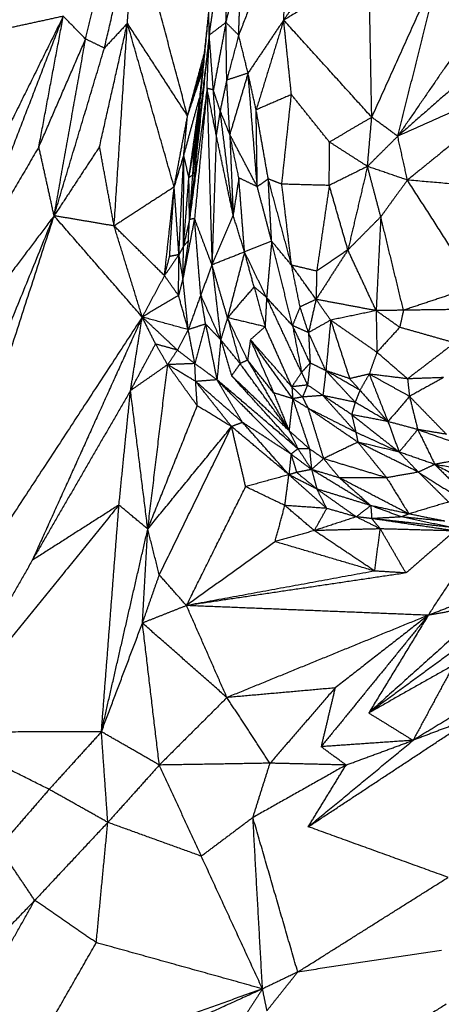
# Model space of a CAD drawing. Header units: millimetres. Extents: x 37.9 to 74.1, y 0 to 92.1.
# Tile 5 of 51: x 46.3 to 50.7, y 51.7 to 61.9. Entities that reach past the tile are written whole.
import ezdxf

# ---------------------------------------------------------------- set-up
doc = ezdxf.new("R2010")
doc.units = ezdxf.units.MM
doc.header["$MEASUREMENT"] = 0
doc.layers.add('Make2D$visible$lines', color=7, linetype='Continuous', true_color=0x000000)

msp = doc.modelspace()

# ---------------------------------------------------------------- linework, layer by layer
at = {"layer": 'Make2D$visible$lines'}
for points in [[(46.012, 61.735), (46.547, 63.407), (47.082, 65.079)], [(47.178, 61.568), (47.334, 62.237), (47.491, 62.906)], [(47.415, 61.824), (47.453, 62.365), (47.491, 62.906)], [(48.968, 62.742), (48.765, 62.221), (48.562, 61.701)], [(46.984, 61.661), (47.092, 62.112), (47.2, 62.564)], [(48.035, 60.869), (47.82, 61.676), (47.605, 62.483)], [(48.431, 61.832), (48.51, 62.151), (48.589, 62.471)], [(48.431, 61.832), (48.442, 62.135), (48.453, 62.439)], [(48.562, 61.701), (48.575, 62.086), (48.589, 62.471)], [(49.934, 60.855), (50.292, 61.648), (50.65, 62.441)], [(50.202, 60.659), (50.426, 61.55), (50.65, 62.441)], [(49.905, 62.366), (49.465, 62.112), (49.026, 61.857)], [(49.026, 61.857), (49.039, 62.096), (49.052, 62.335)], [(49.934, 60.855), (49.92, 61.61), (49.905, 62.366)], [(48.259, 61.702), (48.302, 62.003), (48.344, 62.305)], [(49.299, 62.246), (49.162, 62.052), (49.026, 61.857)], [(51.285, 62.235), (50.744, 61.447), (50.202, 60.659)], [(48.253, 61.957), (48.171, 61.108), (48.089, 60.259)], [(48.253, 61.957), (48.181, 61.267), (48.109, 60.577)], [(48.259, 61.702), (48.256, 61.83), (48.253, 61.957)], [(46.754, 61.896), (46.053, 60.48), (45.352, 59.064)], [(45.722, 59.22), (46.238, 60.558), (46.754, 61.896)], [(46.754, 61.896), (46.383, 61.815), (46.012, 61.735)], [(46.502, 60.549), (46.628, 61.223), (46.754, 61.896)], [(46.984, 61.661), (46.869, 61.778), (46.754, 61.896)], [(47.128, 60.552), (47.271, 61.188), (47.415, 61.824)], [(47.415, 61.824), (47.296, 61.696), (47.178, 61.568)], [(47.278, 59.734), (47.346, 60.779), (47.415, 61.824)], [(48.035, 60.869), (47.725, 61.347), (47.415, 61.824)], [(47.897, 60.136), (47.656, 60.98), (47.415, 61.824)], [(48.431, 61.832), (48.345, 61.767), (48.259, 61.702)], [(48.431, 61.832), (48.366, 61.484), (48.301, 61.136)], [(48.439, 61.238), (48.435, 61.535), (48.431, 61.832)], [(48.562, 61.701), (48.496, 61.766), (48.431, 61.832)], [(49.026, 61.857), (48.842, 61.584), (48.659, 61.31)], [(49.026, 61.857), (48.884, 61.394), (48.742, 60.931)], [(49.934, 60.855), (49.48, 61.356), (49.026, 61.857)], [(49.106, 61.088), (49.066, 61.473), (49.026, 61.857)], [(46.502, 60.549), (46.743, 61.105), (46.984, 61.661)], [(46.659, 59.839), (46.822, 60.75), (46.984, 61.661)], [(47.178, 61.568), (47.081, 61.614), (46.984, 61.661)], [(48.259, 61.702), (48.157, 60.751), (48.055, 59.8)], [(48.259, 61.702), (48.174, 60.98), (48.089, 60.259)], [(48.236, 61.153), (48.247, 61.427), (48.259, 61.702)], [(48.301, 61.136), (48.28, 61.419), (48.259, 61.702)], [(48.562, 61.701), (48.501, 61.47), (48.439, 61.238)], [(48.659, 61.31), (48.61, 61.506), (48.562, 61.701)], [(46.659, 59.839), (46.919, 60.703), (47.178, 61.568)], [(48.035, 60.869), (48.12, 61.187), (48.206, 61.505)], [(48.035, 60.869), (48.116, 61.142), (48.197, 61.416)], [(48.035, 60.869), (48.114, 61.126), (48.193, 61.384)], [(48.035, 60.869), (48.11, 61.092), (48.186, 61.315)], [(51.68, 61.325), (50.941, 60.992), (50.202, 60.659)], [(51.68, 61.325), (50.991, 60.766), (50.302, 60.207)], [(48.439, 61.238), (48.405, 61.08), (48.371, 60.922)], [(48.659, 61.31), (48.549, 61.274), (48.439, 61.238)], [(48.47, 60.678), (48.455, 60.958), (48.439, 61.238)], [(48.659, 61.31), (48.565, 60.994), (48.47, 60.678)], [(48.742, 60.931), (48.7, 61.121), (48.659, 61.31)], [(48.754, 60.139), (48.706, 60.725), (48.659, 61.31)], [(50.941, 61.306), (50.571, 60.983), (50.202, 60.659)], [(48.236, 61.153), (48.145, 60.476), (48.055, 59.8)], [(48.236, 61.153), (48.171, 60.482), (48.107, 59.811)], [(48.301, 61.136), (48.269, 61.144), (48.236, 61.153)], [(48.331, 60.672), (48.283, 60.912), (48.236, 61.153)], [(48.236, 61.153), (48.261, 60.243), (48.287, 59.333)], [(48.331, 60.672), (48.316, 60.904), (48.301, 61.136)], [(48.371, 60.922), (48.336, 61.029), (48.301, 61.136)], [(47.996, 60.461), (48.078, 60.761), (48.16, 61.06)], [(49.106, 61.088), (48.924, 61.01), (48.742, 60.931)], [(49.007, 60.165), (49.056, 60.627), (49.106, 61.088)], [(49.498, 60.599), (49.302, 60.843), (49.106, 61.088)], [(48.049, 60.232), (48.098, 60.583), (48.146, 60.933)], [(48.371, 60.922), (48.351, 60.797), (48.331, 60.672)], [(48.47, 60.678), (48.421, 60.8), (48.371, 60.922)], [(48.505, 59.846), (48.438, 60.384), (48.371, 60.922)], [(48.867, 60.219), (48.805, 60.575), (48.742, 60.931)], [(48.754, 60.139), (48.748, 60.535), (48.742, 60.931)], [(47.897, 60.136), (47.966, 60.502), (48.035, 60.869)], [(47.996, 60.461), (48.015, 60.665), (48.035, 60.869)], [(49.934, 60.855), (49.716, 60.727), (49.498, 60.599)], [(49.89, 60.348), (49.912, 60.602), (49.934, 60.855)], [(50.202, 60.659), (50.068, 60.757), (49.934, 60.855)], [(48.331, 60.672), (48.309, 60.002), (48.287, 59.333)], [(48.505, 59.846), (48.418, 60.259), (48.331, 60.672)], [(48.47, 60.678), (48.488, 60.262), (48.505, 59.846)], [(48.564, 60.23), (48.517, 60.454), (48.47, 60.678)], [(48.754, 60.139), (48.612, 60.408), (48.47, 60.678)], [(50.202, 60.659), (50.046, 60.504), (49.89, 60.348)], [(50.302, 60.207), (50.252, 60.433), (50.202, 60.659)], [(46.502, 60.549), (46.112, 59.885), (45.722, 59.22)], [(46.659, 59.839), (46.581, 60.194), (46.502, 60.549)], [(47.128, 60.552), (46.894, 60.196), (46.659, 59.839)], [(47.278, 59.734), (47.203, 60.143), (47.128, 60.552)], [(48.049, 60.232), (48.079, 60.405), (48.109, 60.577)], [(48.089, 60.259), (48.099, 60.418), (48.109, 60.577)], [(49.496, 60.152), (49.497, 60.375), (49.498, 60.599)], [(49.89, 60.348), (49.694, 60.474), (49.498, 60.599)], [(47.897, 60.136), (47.947, 60.298), (47.996, 60.461)], [(47.946, 59.438), (47.971, 59.95), (47.996, 60.461)], [(47.993, 59.525), (47.995, 59.993), (47.996, 60.461)], [(48.049, 60.232), (48.023, 60.347), (47.996, 60.461)], [(49.89, 60.348), (49.693, 60.25), (49.496, 60.152)], [(49.89, 60.348), (49.789, 59.918), (49.688, 59.487)], [(50.027, 59.829), (49.958, 60.089), (49.89, 60.348)], [(50.302, 60.207), (50.096, 60.277), (49.89, 60.348)], [(47.993, 59.525), (48.021, 59.879), (48.049, 60.232)], [(48.089, 60.259), (48.069, 60.246), (48.049, 60.232)], [(48.055, 59.8), (48.052, 60.016), (48.049, 60.232)], [(48.057, 59.826), (48.073, 60.042), (48.089, 60.259)], [(48.564, 60.23), (48.535, 60.038), (48.505, 59.846)], [(48.623, 59.466), (48.593, 59.848), (48.564, 60.23)], [(48.754, 60.139), (48.659, 60.184), (48.564, 60.23)], [(48.867, 60.219), (48.81, 60.179), (48.754, 60.139)], [(49.007, 60.165), (48.937, 60.192), (48.867, 60.219)], [(49.107, 59.33), (48.987, 59.775), (48.867, 60.219)], [(48.902, 59.577), (48.884, 59.898), (48.867, 60.219)], [(50.302, 60.207), (50.164, 60.018), (50.027, 59.829)], [(51.005, 59.112), (50.653, 59.659), (50.302, 60.207)], [(51.678, 60.088), (50.99, 60.147), (50.302, 60.207)], [(47.897, 60.136), (47.587, 59.935), (47.278, 59.734)], [(47.797, 59.222), (47.847, 59.679), (47.897, 60.136)], [(47.85, 59.419), (47.873, 59.777), (47.897, 60.136)], [(47.946, 59.438), (47.922, 59.787), (47.897, 60.136)], [(48.902, 59.577), (48.828, 59.858), (48.754, 60.139)], [(49.107, 59.33), (49.057, 59.748), (49.007, 60.165)], [(49.496, 60.152), (49.251, 60.158), (49.007, 60.165)], [(49.496, 60.152), (49.431, 59.71), (49.366, 59.268)], [(49.688, 59.487), (49.592, 59.819), (49.496, 60.152)], [(44.756, 55.164), (45.708, 57.502), (46.659, 59.839)], [(45.103, 55.028), (45.881, 57.433), (46.659, 59.839)], [(46.659, 59.839), (45.98, 58.938), (45.301, 58.037)], [(47.278, 59.734), (46.969, 59.787), (46.659, 59.839)], [(47.568, 58.795), (47.114, 59.317), (46.659, 59.839)], [(48.107, 59.811), (48.047, 59.503), (47.988, 59.195)], [(48.055, 59.8), (48.024, 59.663), (47.993, 59.525)], [(48.043, 59.582), (48.049, 59.691), (48.055, 59.8)], [(48.107, 59.811), (48.081, 59.805), (48.055, 59.8)], [(48.056, 59.816), (48.056, 59.817), (48.056, 59.817)], [(48.171, 59.023), (48.139, 59.417), (48.107, 59.811)], [(48.287, 59.333), (48.197, 59.572), (48.107, 59.811)], [(48.505, 59.846), (48.396, 59.589), (48.287, 59.333)], [(48.623, 59.466), (48.564, 59.656), (48.505, 59.846)], [(50.027, 59.829), (49.857, 59.658), (49.688, 59.487)], [(50.027, 59.829), (50.003, 59.345), (49.979, 58.861)], [(50.261, 58.865), (50.144, 59.347), (50.027, 59.829)], [(47.568, 58.795), (47.423, 59.265), (47.278, 59.734)], [(47.797, 59.222), (47.537, 59.478), (47.278, 59.734)], [(47.993, 59.525), (47.97, 59.482), (47.946, 59.438)], [(48.043, 59.582), (48.015, 59.388), (47.988, 59.195)], [(47.988, 59.195), (47.991, 59.36), (47.993, 59.525)], [(48.043, 59.582), (48.018, 59.554), (47.993, 59.525)], [(48.902, 59.577), (48.762, 59.521), (48.623, 59.466)], [(48.902, 59.577), (48.876, 59.286), (48.85, 58.995)], [(49.107, 59.33), (49.004, 59.454), (48.902, 59.577)], [(49.117, 58.708), (49.009, 59.142), (48.902, 59.577)], [(47.946, 59.438), (47.872, 59.33), (47.797, 59.222)], [(47.797, 59.222), (47.824, 59.321), (47.85, 59.419)], [(47.946, 59.438), (47.898, 59.429), (47.85, 59.419)], [(47.942, 59.017), (47.944, 59.227), (47.946, 59.438)], [(47.988, 59.195), (47.967, 59.317), (47.946, 59.438)], [(48.623, 59.466), (48.455, 59.399), (48.287, 59.333)], [(48.623, 59.466), (48.535, 59.127), (48.447, 58.788)], [(48.85, 58.995), (48.736, 59.23), (48.623, 59.466)], [(48.721, 59.105), (48.672, 59.286), (48.623, 59.466)], [(49.688, 59.487), (49.524, 59.232), (49.36, 58.977)], [(49.688, 59.487), (49.527, 59.378), (49.366, 59.268)], [(49.979, 58.861), (49.834, 59.174), (49.688, 59.487)], [(48.287, 59.333), (48.229, 59.178), (48.171, 59.023)], [(48.287, 59.333), (48.332, 58.947), (48.377, 58.561)], [(48.447, 58.788), (48.367, 59.06), (48.287, 59.333)], [(49.366, 59.268), (49.236, 59.299), (49.107, 59.33)], [(49.36, 58.977), (49.234, 59.153), (49.107, 59.33)], [(49.195, 58.9), (49.151, 59.115), (49.107, 59.33)], [(47.797, 59.222), (47.682, 59.009), (47.568, 58.795)], [(47.942, 59.017), (47.869, 59.12), (47.797, 59.222)], [(47.988, 59.195), (47.965, 59.106), (47.942, 59.017)], [(48.042, 58.665), (48.015, 58.93), (47.988, 59.195)], [(49.366, 59.268), (49.363, 59.122), (49.36, 58.977)], [(48.721, 59.105), (48.584, 58.947), (48.447, 58.788)], [(48.85, 58.995), (48.786, 59.05), (48.721, 59.105)], [(48.721, 59.105), (48.778, 58.9), (48.834, 58.695)], [(51.005, 59.112), (50.633, 58.989), (50.261, 58.865)], [(47.942, 59.017), (47.755, 58.906), (47.568, 58.795)], [(48.042, 58.665), (47.992, 58.841), (47.942, 59.017)], [(48.171, 59.023), (48.106, 58.844), (48.042, 58.665)], [(48.221, 58.723), (48.196, 58.873), (48.171, 59.023)], [(48.377, 58.561), (48.274, 58.792), (48.171, 59.023)], [(48.85, 58.995), (48.842, 58.845), (48.834, 58.695)], [(49.21, 58.224), (49.03, 58.609), (48.85, 58.995)], [(49.117, 58.708), (48.983, 58.851), (48.85, 58.995)], [(49.195, 58.9), (49.156, 58.804), (49.117, 58.708)], [(49.36, 58.977), (49.278, 58.938), (49.195, 58.9)], [(49.282, 58.634), (49.238, 58.767), (49.195, 58.9)], [(49.36, 58.977), (49.321, 58.805), (49.282, 58.634)], [(49.51, 58.763), (49.435, 58.87), (49.36, 58.977)], [(49.979, 58.861), (49.67, 58.919), (49.36, 58.977)], [(47.568, 58.795), (46.335, 56.911), (45.103, 55.028)], [(47.568, 58.795), (47.001, 57.541), (46.434, 56.287)], [(47.447, 58.037), (47.507, 58.416), (47.568, 58.795)], [(47.705, 58.517), (47.636, 58.656), (47.568, 58.795)], [(47.93, 58.454), (47.749, 58.625), (47.568, 58.795)], [(48.042, 58.665), (47.805, 58.73), (47.568, 58.795)], [(48.447, 58.788), (48.412, 58.675), (48.377, 58.561)], [(48.834, 58.695), (48.641, 58.742), (48.447, 58.788)], [(48.447, 58.788), (48.512, 58.552), (48.577, 58.315)], [(48.654, 58.35), (48.55, 58.569), (48.447, 58.788)], [(49.979, 58.861), (49.745, 58.812), (49.51, 58.763)], [(50.261, 58.865), (50.12, 58.863), (49.979, 58.861)], [(50.222, 58.689), (50.101, 58.775), (49.979, 58.861)], [(49.979, 58.861), (49.983, 58.646), (49.987, 58.431)], [(50.261, 58.865), (50.242, 58.777), (50.222, 58.689)], [(51.103, 58.876), (50.682, 58.871), (50.261, 58.865)], [(48.221, 58.723), (48.131, 58.694), (48.042, 58.665)], [(48.221, 58.723), (48.165, 58.519), (48.11, 58.315)], [(48.377, 58.561), (48.299, 58.642), (48.221, 58.723)], [(48.221, 58.723), (48.279, 58.436), (48.338, 58.148)], [(48.834, 58.695), (48.759, 58.628), (48.683, 58.561)], [(49.11, 58.076), (48.972, 58.385), (48.834, 58.695)], [(49.282, 58.634), (49.199, 58.671), (49.117, 58.708)], [(49.299, 58.321), (49.208, 58.514), (49.117, 58.708)], [(49.117, 58.708), (49.164, 58.466), (49.21, 58.224)], [(49.51, 58.763), (49.396, 58.699), (49.282, 58.634)], [(49.51, 58.763), (49.486, 58.502), (49.461, 58.242)], [(49.987, 58.431), (49.749, 58.597), (49.51, 58.763)], [(49.51, 58.763), (49.608, 58.461), (49.706, 58.16)], [(50.222, 58.689), (50.104, 58.56), (49.987, 58.431)], [(50.788, 58.528), (50.505, 58.609), (50.222, 58.689)], [(48.042, 58.665), (47.986, 58.56), (47.93, 58.454)], [(48.11, 58.315), (48.076, 58.49), (48.042, 58.665)], [(49.282, 58.634), (49.29, 58.478), (49.299, 58.321)], [(49.461, 58.242), (49.371, 58.438), (49.282, 58.634)], [(47.447, 58.037), (47.576, 58.277), (47.705, 58.517)], [(47.83, 58.304), (47.768, 58.411), (47.705, 58.517)], [(47.93, 58.454), (47.817, 58.486), (47.705, 58.517)], [(48.377, 58.561), (48.358, 58.355), (48.338, 58.148)], [(48.377, 58.561), (48.433, 58.376), (48.489, 58.19)], [(48.577, 58.315), (48.477, 58.438), (48.377, 58.561)], [(48.683, 58.561), (48.668, 58.456), (48.654, 58.35)], [(49.11, 58.076), (48.897, 58.319), (48.683, 58.561)], [(49.119, 57.953), (48.901, 58.257), (48.683, 58.561)], [(48.683, 58.561), (48.802, 58.288), (48.922, 58.014)], [(50.788, 58.528), (50.546, 58.343), (50.303, 58.158)], [(47.93, 58.454), (47.88, 58.379), (47.83, 58.304)], [(48.11, 58.315), (48.02, 58.385), (47.93, 58.454)], [(49.987, 58.431), (49.947, 58.319), (49.908, 58.207)], [(50.303, 58.158), (50.145, 58.294), (49.987, 58.431)], [(47.83, 58.304), (47.638, 58.17), (47.447, 58.037)], [(47.625, 56.609), (47.727, 57.457), (47.83, 58.304)], [(48.11, 58.315), (47.97, 58.31), (47.83, 58.304)], [(48.119, 58.131), (47.975, 58.217), (47.83, 58.304)], [(48.135, 57.88), (47.982, 58.092), (47.83, 58.304)], [(48.119, 58.131), (48.114, 58.223), (48.11, 58.315)], [(48.338, 58.148), (48.224, 58.232), (48.11, 58.315)], [(48.577, 58.315), (48.533, 58.253), (48.489, 58.19)], [(48.654, 58.35), (48.615, 58.333), (48.577, 58.315)], [(49.081, 57.624), (48.829, 57.97), (48.577, 58.315)], [(48.654, 58.35), (48.867, 57.987), (49.081, 57.624)], [(48.922, 58.014), (48.788, 58.182), (48.654, 58.35)], [(49.299, 58.321), (49.255, 58.273), (49.21, 58.224)], [(49.299, 58.321), (49.285, 58.208), (49.272, 58.094)], [(49.461, 58.242), (49.38, 58.282), (49.299, 58.321)], [(49.081, 57.624), (48.785, 57.907), (48.489, 58.19)], [(49.174, 57.436), (48.832, 57.813), (48.489, 58.19)], [(49.21, 58.224), (49.16, 58.15), (49.11, 58.076)], [(49.21, 58.224), (49.241, 58.159), (49.272, 58.094)], [(49.461, 58.242), (49.446, 58.114), (49.43, 57.986)], [(49.763, 57.916), (49.612, 58.079), (49.461, 58.242)], [(49.812, 58.04), (49.637, 58.141), (49.461, 58.242)], [(49.706, 58.16), (49.583, 58.201), (49.461, 58.242)], [(49.908, 58.207), (49.807, 58.183), (49.706, 58.16)], [(49.908, 58.207), (49.86, 58.124), (49.812, 58.04)], [(50.303, 58.158), (50.106, 58.182), (49.908, 58.207)], [(50.323, 57.977), (50.115, 58.092), (49.908, 58.207)], [(49.908, 58.207), (50.004, 57.962), (50.101, 57.717)], [(50.675, 58.171), (50.489, 58.164), (50.303, 58.158)], [(50.675, 58.171), (50.499, 58.074), (50.323, 57.977)], [(48.338, 58.148), (48.229, 58.139), (48.119, 58.131)], [(48.135, 57.88), (48.127, 58.005), (48.119, 58.131)], [(48.489, 57.665), (48.304, 57.898), (48.119, 58.131)], [(48.602, 57.709), (48.361, 57.92), (48.119, 58.131)], [(48.602, 57.709), (48.47, 57.929), (48.338, 58.148)], [(49.102, 57.382), (48.72, 57.765), (48.338, 58.148)], [(49.174, 57.436), (48.756, 57.792), (48.338, 58.148)], [(49.272, 58.094), (49.191, 58.085), (49.11, 58.076)], [(49.22, 57.97), (49.165, 58.023), (49.11, 58.076)], [(49.11, 58.076), (49.115, 58.014), (49.119, 57.953)], [(49.272, 58.094), (49.246, 58.032), (49.22, 57.97)], [(49.43, 57.986), (49.351, 58.04), (49.272, 58.094)], [(49.706, 58.16), (49.759, 58.1), (49.812, 58.04)], [(50.303, 58.158), (50.313, 58.068), (50.323, 57.977)], [(47.447, 58.037), (46.94, 57.162), (46.434, 56.287)], [(47.328, 56.857), (47.387, 57.447), (47.447, 58.037)], [(47.625, 56.609), (47.536, 57.323), (47.447, 58.037)], [(49.119, 57.953), (49.02, 57.983), (48.922, 58.014)], [(48.922, 58.014), (49.001, 57.819), (49.081, 57.624)], [(49.22, 57.97), (49.17, 57.962), (49.119, 57.953)], [(49.43, 57.986), (49.325, 57.978), (49.22, 57.97)], [(49.22, 57.97), (49.249, 57.912), (49.277, 57.855)], [(49.727, 57.789), (49.578, 57.888), (49.43, 57.986)], [(49.763, 57.916), (49.597, 57.951), (49.43, 57.986)], [(49.43, 57.986), (49.6, 57.797), (49.77, 57.607)], [(49.812, 58.04), (49.788, 57.978), (49.763, 57.916)], [(49.812, 58.04), (49.956, 57.879), (50.101, 57.717)], [(50.323, 57.977), (50.212, 57.847), (50.101, 57.717)], [(50.323, 57.977), (50.365, 57.806), (50.408, 57.635)], [(50.323, 57.977), (50.513, 57.782), (50.704, 57.586)], [(47.625, 56.609), (47.88, 57.245), (48.135, 57.88)], [(48.489, 57.665), (48.312, 57.773), (48.135, 57.88)], [(49.119, 57.953), (49.1, 57.789), (49.081, 57.624)], [(49.277, 57.855), (49.198, 57.904), (49.119, 57.953)], [(49.119, 57.953), (49.206, 57.695), (49.292, 57.436)], [(49.763, 57.916), (49.745, 57.852), (49.727, 57.789)], [(50.101, 57.717), (49.932, 57.816), (49.763, 57.916)], [(49.77, 57.607), (49.524, 57.731), (49.277, 57.855)], [(49.791, 57.505), (49.534, 57.68), (49.277, 57.855)], [(49.277, 57.855), (49.357, 57.595), (49.437, 57.335)], [(49.727, 57.789), (49.749, 57.698), (49.77, 57.607)], [(50.101, 57.717), (49.914, 57.753), (49.727, 57.789)], [(49.727, 57.789), (49.972, 57.596), (50.216, 57.403)], [(47.625, 56.609), (48.057, 57.137), (48.489, 57.665)], [(47.744, 56.137), (48.116, 56.901), (48.489, 57.665)], [(48.602, 57.709), (48.545, 57.687), (48.489, 57.665)], [(49.08, 57.169), (48.784, 57.417), (48.489, 57.665)], [(48.634, 57.046), (48.561, 57.355), (48.489, 57.665)], [(49.08, 57.169), (48.841, 57.439), (48.602, 57.709)], [(49.102, 57.382), (48.852, 57.545), (48.602, 57.709)], [(50.408, 57.635), (50.254, 57.676), (50.101, 57.717)], [(50.101, 57.717), (50.159, 57.56), (50.216, 57.403)], [(49.081, 57.624), (49.128, 57.53), (49.174, 57.436)], [(49.292, 57.436), (49.186, 57.53), (49.081, 57.624)], [(49.77, 57.607), (49.781, 57.556), (49.791, 57.505)], [(50.216, 57.403), (49.993, 57.505), (49.77, 57.607)], [(50.408, 57.635), (50.312, 57.519), (50.216, 57.403)], [(50.704, 57.586), (50.556, 57.611), (50.408, 57.635)], [(50.408, 57.635), (50.771, 57.509), (51.134, 57.382)], [(50.408, 57.635), (50.496, 57.455), (50.584, 57.275)], [(49.791, 57.505), (49.614, 57.42), (49.437, 57.335)], [(50.216, 57.403), (50.004, 57.454), (49.791, 57.505)], [(49.791, 57.505), (49.939, 57.321), (50.087, 57.138)], [(50.415, 57.196), (50.103, 57.35), (49.791, 57.505)], [(49.102, 57.382), (49.091, 57.275), (49.08, 57.169)], [(49.174, 57.436), (49.138, 57.409), (49.102, 57.382)], [(49.102, 57.382), (49.131, 57.287), (49.159, 57.193)], [(49.313, 57.223), (49.208, 57.302), (49.102, 57.382)], [(49.174, 57.436), (49.244, 57.33), (49.313, 57.223)], [(49.292, 57.436), (49.233, 57.436), (49.174, 57.436)], [(49.437, 57.335), (49.365, 57.386), (49.292, 57.436)], [(49.292, 57.436), (49.303, 57.33), (49.313, 57.223)], [(50.216, 57.403), (50.316, 57.299), (50.415, 57.196)], [(50.584, 57.275), (50.4, 57.339), (50.216, 57.403)], [(51.134, 57.382), (50.859, 57.329), (50.584, 57.275)], [(49.437, 57.335), (49.375, 57.279), (49.313, 57.223)], [(49.437, 57.335), (49.519, 57.236), (49.602, 57.136)], [(50.087, 57.138), (49.762, 57.236), (49.437, 57.335)], [(50.584, 57.275), (50.499, 57.236), (50.415, 57.196)], [(50.584, 57.275), (50.845, 57.018), (51.106, 56.76)], [(50.584, 57.275), (51.128, 56.996), (51.672, 56.716)], [(51.671, 57.074), (51.128, 57.175), (50.584, 57.275)], [(49.08, 57.169), (48.857, 57.108), (48.634, 57.046)], [(49.038, 56.852), (49.059, 57.011), (49.08, 57.169)], [(49.159, 57.193), (49.119, 57.181), (49.08, 57.169)], [(49.47, 56.822), (49.275, 56.995), (49.08, 57.169)], [(49.368, 57.022), (49.224, 57.095), (49.08, 57.169)], [(49.313, 57.223), (49.236, 57.208), (49.159, 57.193)], [(49.368, 57.022), (49.263, 57.108), (49.159, 57.193)], [(49.313, 57.223), (49.341, 57.122), (49.368, 57.022)], [(49.924, 56.851), (49.619, 57.037), (49.313, 57.223)], [(49.602, 57.136), (49.458, 57.18), (49.313, 57.223)], [(50.415, 57.196), (50.251, 57.167), (50.087, 57.138)], [(50.415, 57.196), (50.761, 56.978), (51.106, 56.76)], [(50.415, 57.196), (50.57, 57.042), (50.726, 56.888)], [(50.087, 57.138), (49.844, 57.137), (49.602, 57.136)], [(49.602, 57.136), (49.763, 56.994), (49.924, 56.851)], [(50.316, 56.765), (49.959, 56.951), (49.602, 57.136)], [(50.087, 57.138), (50.202, 56.952), (50.316, 56.765)], [(48.024, 55.82), (48.329, 56.433), (48.634, 57.046)], [(49.038, 56.852), (48.836, 56.949), (48.634, 57.046)], [(49.774, 56.735), (49.571, 56.878), (49.368, 57.022)], [(49.924, 56.851), (49.646, 56.936), (49.368, 57.022)], [(49.47, 56.822), (49.419, 56.922), (49.368, 57.022)], [(47.328, 56.857), (46.377, 55.686), (45.426, 54.514)], [(47.328, 56.857), (46.881, 56.572), (46.434, 56.287)], [(47.147, 54.519), (47.238, 55.688), (47.328, 56.857)], [(47.625, 56.609), (47.476, 56.733), (47.328, 56.857)], [(48.937, 56.479), (48.988, 56.666), (49.038, 56.852)], [(49.342, 56.593), (49.19, 56.722), (49.038, 56.852)], [(49.47, 56.822), (49.254, 56.837), (49.038, 56.852)], [(49.924, 56.851), (49.849, 56.793), (49.774, 56.735)], [(50.316, 56.765), (50.12, 56.808), (49.924, 56.851)], [(49.924, 56.851), (49.929, 56.784), (49.934, 56.717)], [(50.241, 56.734), (50.083, 56.793), (49.924, 56.851)], [(50.726, 56.888), (50.521, 56.827), (50.316, 56.765)], [(49.342, 56.593), (49.406, 56.707), (49.47, 56.822)], [(49.774, 56.735), (49.622, 56.778), (49.47, 56.822)], [(50.316, 56.765), (50.279, 56.75), (50.241, 56.734)], [(50.688, 56.69), (50.502, 56.727), (50.316, 56.765)], [(49.774, 56.735), (49.558, 56.664), (49.342, 56.593)], [(50.022, 56.611), (49.898, 56.673), (49.774, 56.735)], [(49.934, 56.717), (49.854, 56.726), (49.774, 56.735)], [(50.241, 56.734), (50.088, 56.725), (49.934, 56.717)], [(50.022, 56.611), (49.978, 56.664), (49.934, 56.717)], [(50.79, 56.59), (50.362, 56.653), (49.934, 56.717)], [(50.742, 56.628), (50.338, 56.672), (49.934, 56.717)], [(50.742, 56.628), (50.491, 56.681), (50.241, 56.734)], [(50.688, 56.69), (50.465, 56.712), (50.241, 56.734)], [(47.147, 54.519), (47.386, 55.564), (47.625, 56.609)], [(47.57, 55.64), (47.597, 56.125), (47.625, 56.609)], [(47.744, 56.137), (47.684, 56.373), (47.625, 56.609)], [(49.342, 56.593), (49.139, 56.536), (48.937, 56.479)], [(50.022, 56.611), (49.682, 56.602), (49.342, 56.593)], [(49.964, 56.176), (49.653, 56.385), (49.342, 56.593)], [(49.964, 56.176), (49.993, 56.394), (50.022, 56.611)], [(50.79, 56.59), (50.406, 56.6), (50.022, 56.611)], [(50.286, 56.156), (50.154, 56.384), (50.022, 56.611)], [(50.79, 56.59), (50.538, 56.373), (50.286, 56.156)], [(50.516, 55.72), (50.789, 56.133), (51.062, 56.547)], [(48.937, 56.479), (48.48, 56.149), (48.024, 55.82)], [(49.964, 56.176), (49.45, 56.328), (48.937, 56.479)], [(46.434, 56.287), (45.93, 55.401), (45.426, 54.514)], [(49.964, 56.176), (48.994, 55.998), (48.024, 55.82)], [(50.286, 56.156), (49.155, 55.988), (48.024, 55.82)], [(50.286, 56.156), (50.125, 56.166), (49.964, 56.176)], [(47.57, 55.64), (47.657, 55.889), (47.744, 56.137)], [(48.024, 55.82), (47.884, 55.978), (47.744, 56.137)], [(51.19, 55.977), (50.853, 55.848), (50.516, 55.72)], [(51.155, 55.835), (50.529, 55.274), (49.903, 54.713)], [(51.155, 55.835), (50.836, 55.777), (50.516, 55.72)], [(48.024, 55.82), (47.797, 55.73), (47.57, 55.64)], [(48.441, 54.872), (48.233, 55.346), (48.024, 55.82)], [(50.516, 55.72), (49.27, 55.77), (48.024, 55.82)], [(51.426, 55.83), (50.665, 55.271), (49.903, 54.713)], [(47.147, 54.519), (47.359, 55.08), (47.57, 55.64)], [(48.441, 54.872), (48.005, 55.256), (47.57, 55.64)], [(47.744, 54.176), (47.657, 54.908), (47.57, 55.64)], [(50.516, 55.72), (49.479, 55.296), (48.441, 54.872)], [(50.516, 55.72), (49.964, 55.042), (49.412, 54.365)], [(50.516, 55.72), (50.036, 55.345), (49.556, 54.971)], [(50.516, 55.72), (50.21, 55.216), (49.903, 54.713)], [(50.779, 55.208), (50.341, 54.961), (49.903, 54.713)], [(50.779, 55.208), (50.569, 54.82), (50.36, 54.431)], [(49.556, 54.971), (48.999, 54.921), (48.441, 54.872)], [(49.556, 54.971), (49.221, 54.583), (48.885, 54.195)], [(49.556, 54.971), (49.484, 54.668), (49.412, 54.365)], [(48.441, 54.872), (48.093, 54.524), (47.744, 54.176)], [(48.885, 54.195), (48.663, 54.534), (48.441, 54.872)], [(51.054, 54.853), (50.707, 54.642), (50.36, 54.431)], [(49.28, 53.54), (50.14, 54.107), (50.999, 54.674)], [(49.903, 54.713), (50.132, 54.572), (50.36, 54.431)], [(50.999, 54.674), (50.68, 54.553), (50.36, 54.431)], [(47.147, 54.519), (46.287, 54.517), (45.426, 54.514)], [(46.608, 53.925), (46.017, 54.22), (45.426, 54.514)], [(47.147, 54.519), (46.878, 54.222), (46.608, 53.925)], [(47.213, 53.585), (47.18, 54.052), (47.147, 54.519)], [(47.744, 54.176), (47.446, 54.348), (47.147, 54.519)], [(49.28, 53.54), (49.82, 53.985), (50.36, 54.431)], [(50.36, 54.431), (49.886, 54.398), (49.412, 54.365)], [(49.669, 54.176), (50.014, 54.303), (50.36, 54.431)], [(49.669, 54.176), (49.54, 54.27), (49.412, 54.365)], [(47.744, 54.176), (47.479, 53.88), (47.213, 53.585)], [(48.885, 54.195), (48.315, 54.185), (47.744, 54.176)], [(48.177, 53.236), (47.961, 53.706), (47.744, 54.176)], [(48.709, 53.635), (48.797, 53.915), (48.885, 54.195)], [(49.669, 54.176), (49.189, 53.905), (48.709, 53.635)], [(49.669, 54.176), (49.277, 54.186), (48.885, 54.195)], [(49.28, 53.54), (49.474, 53.858), (49.669, 54.176)], [(46.608, 53.925), (46.35, 53.626), (46.091, 53.328)], [(47.213, 53.585), (46.911, 53.755), (46.608, 53.925)], [(48.709, 53.635), (48.443, 53.435), (48.177, 53.236)], [(48.808, 51.868), (48.758, 52.752), (48.709, 53.635)], [(49.171, 52.042), (48.94, 52.838), (48.709, 53.635)], [(47.213, 53.585), (46.837, 53.183), (46.46, 52.781)], [(47.094, 52.345), (47.153, 52.965), (47.213, 53.585)], [(48.177, 53.236), (47.695, 53.41), (47.213, 53.585)], [(50.721, 53.018), (50, 53.279), (49.28, 53.54)], [(46.46, 52.781), (46.276, 53.054), (46.091, 53.328)], [(48.808, 51.868), (48.492, 52.552), (48.177, 53.236)], [(53.459, 53.294), (51.985, 52.351), (50.51, 51.408)], [(49.171, 52.042), (49.946, 52.53), (50.721, 53.018)], [(53.969, 53.006), (52.24, 52.207), (50.51, 51.408)], [(46.46, 52.781), (45.673, 51.963), (44.885, 51.146)], [(45.495, 51.069), (45.978, 51.925), (46.46, 52.781)], [(47.094, 52.345), (46.777, 52.563), (46.46, 52.781)], [(46.312, 50.979), (46.703, 51.662), (47.094, 52.345)], [(48.808, 51.868), (47.951, 52.107), (47.094, 52.345)], [(50.652, 52.264), (49.912, 52.153), (49.171, 52.042)], [(49.171, 52.042), (48.989, 51.955), (48.808, 51.868)], [(48.854, 51.644), (49.012, 51.843), (49.171, 52.042)], [(48.808, 51.868), (47.56, 51.424), (46.312, 50.979)], [(48.808, 51.868), (48.173, 51.58), (47.539, 51.291)], [(48.808, 51.868), (48.665, 51.649), (48.522, 51.429)], [(48.854, 51.644), (48.831, 51.756), (48.808, 51.868)], [(50.701, 51.709), (50.287, 51.452), (49.872, 51.195)]]:
    msp.add_open_spline(points, degree=2, dxfattribs=at)

doc.saveas('drawing.dxf')
